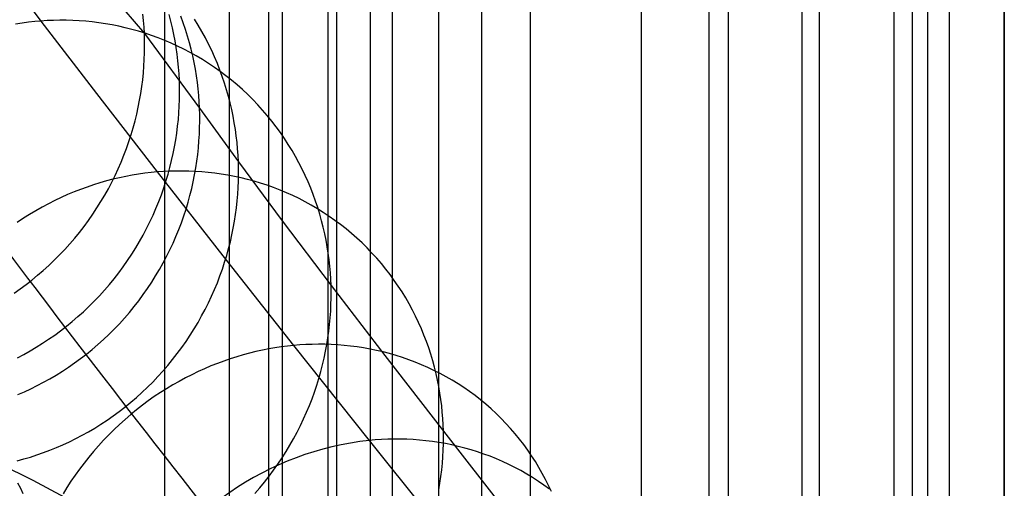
# Model space of a CAD drawing. Extents: x -37 to 483, y -973 to -253.
# Tile 89 of 197: x 317 to 362, y -845 to -824. Entities that reach past the tile are written whole.
import ezdxf

# ---------------------------------------------------------------- set-up
doc = ezdxf.new("R2010")
doc.units = 0
for name, color, linetype in [('LIVELLO_03', 5, 'CONTINUOUS'), ('LIVELLO_04', 96, 'CONTINUOUS'), ('PREDEFINITO', 7, 'CONTINUOUS')]:
    doc.layers.add(name, color=color, linetype=linetype)

msp = doc.modelspace()

# ---------------------------------------------------------------- linework, layer by layer
at = {"layer": 'LIVELLO_03'}
for p, q in [((315.892, -820.698, 487.635), (318.176, -823.719, 475.607)), ((319.654, -820.551, 557.832), (322.848, -824.281, 533.695)), ((322.811, -823.698, 533.639), (322.782, -823.403, 533.61)), ((324.049, -823.722, 521.369), (323.97, -823.422, 521.33)), ((317.323, -823.813, 475.474), (317.035, -823.858, 475.432)), ((317.61, -823.775, 475.518), (317.323, -823.813, 475.474)), ((317.894, -823.744, 475.562), (317.61, -823.775, 475.518)), ((318.176, -823.719, 475.607), (317.894, -823.744, 475.562)), ((318.458, -823.701, 475.654), (318.176, -823.719, 475.607)), ((318.176, -823.719, 475.607), (320.688, -826.998, 463.666)), ((318.743, -823.689, 475.701), (318.458, -823.701, 475.654)), ((319.03, -823.684, 475.75), (318.743, -823.689, 475.701)), ((319.319, -823.685, 475.801), (319.03, -823.684, 475.75)), ((319.611, -823.693, 475.853), (319.319, -823.685, 475.801)), ((319.904, -823.708, 475.906), (319.611, -823.693, 475.853)), ((320.199, -823.731, 475.961), (319.904, -823.708, 475.906)), ((320.495, -823.76, 476.017), (320.199, -823.731, 475.961)), ((320.792, -823.797, 476.075), (320.495, -823.76, 476.017)), ((321.09, -823.841, 476.134), (320.792, -823.797, 476.075)), ((321.389, -823.893, 476.194), (321.09, -823.841, 476.134)), ((321.688, -823.953, 476.256), (321.389, -823.893, 476.194)), ((322.833, -823.99, 533.667), (322.811, -823.698, 533.639)), ((324.12, -824.022, 521.407), (324.049, -823.722, 521.369)), ((324.602, -823.801, 514.391), (324.493, -823.503, 514.345)), ((324.703, -824.099, 514.436), (324.602, -823.801, 514.391)), ((325.283, -823.913, 502.111), (325.112, -823.637, 502.052)), ((321.987, -824.021, 476.319), (321.688, -823.953, 476.256)), ((322.285, -824.096, 476.383), (321.987, -824.021, 476.319)), ((322.584, -824.18, 476.449), (322.285, -824.096, 476.383)), ((322.881, -824.271, 476.515), (322.584, -824.18, 476.449)), ((322.848, -824.281, 533.695), (322.833, -823.99, 533.667)), ((322.848, -824.281, 533.695), (325.338, -827.657, 514.901)), ((322.857, -824.572, 533.721), (322.848, -824.281, 533.695)), ((323.177, -824.371, 476.583), (322.881, -824.271, 476.515)), ((324.183, -824.322, 521.445), (324.12, -824.022, 521.407)), ((324.239, -824.621, 521.481), (324.183, -824.322, 521.445)), ((324.797, -824.398, 514.48), (324.703, -824.099, 514.436)), ((325.445, -824.194, 502.17), (325.283, -823.913, 502.111)), ((325.601, -824.477, 502.227), (325.445, -824.194, 502.17)), ((322.86, -824.865, 533.747), (322.857, -824.572, 533.721)), ((323.472, -824.479, 476.652), (323.177, -824.371, 476.583)), ((323.765, -824.595, 476.721), (323.472, -824.479, 476.652)), ((324.056, -824.719, 476.792), (323.765, -824.595, 476.721)), ((324.345, -824.851, 476.864), (324.056, -824.719, 476.792)), ((324.288, -824.919, 521.516), (324.239, -824.621, 521.481)), ((324.883, -824.698, 514.524), (324.797, -824.398, 514.48)), ((324.961, -824.997, 514.566), (324.883, -824.698, 514.524)), ((325.748, -824.763, 502.284), (325.601, -824.477, 502.227)), ((325.887, -825.052, 502.34), (325.748, -824.763, 502.284)), ((322.845, -825.461, 533.797), (322.856, -825.162, 533.772)), ((322.856, -825.162, 533.772), (322.86, -824.865, 533.747)), ((324.33, -825.216, 521.551), (324.288, -824.919, 521.516)), ((324.365, -825.511, 521.584), (324.33, -825.216, 521.551)), ((324.631, -824.991, 476.936), (324.345, -824.851, 476.864)), ((324.914, -825.139, 477.01), (324.631, -824.991, 476.936)), ((325.194, -825.295, 477.084), (324.914, -825.139, 477.01)), ((325.031, -825.297, 514.607), (324.961, -824.997, 514.566)), ((326.019, -825.343, 502.395), (325.887, -825.052, 502.34)), ((322.828, -825.762, 533.822), (322.845, -825.461, 533.797)), ((324.393, -825.805, 521.617), (324.365, -825.511, 521.584)), ((325.095, -825.596, 514.648), (325.031, -825.297, 514.607)), ((325.15, -825.894, 514.687), (325.095, -825.596, 514.648)), ((325.47, -825.459, 477.158), (325.194, -825.295, 477.084)), ((325.742, -825.631, 477.233), (325.47, -825.459, 477.158)), ((326.01, -825.811, 477.309), (325.742, -825.631, 477.233)), ((326.143, -825.636, 502.45), (326.019, -825.343, 502.395)), ((326.259, -825.931, 502.503), (326.143, -825.636, 502.45)), ((322.772, -826.37, 533.868), (322.804, -826.065, 533.845)), ((322.804, -826.065, 533.845), (322.828, -825.762, 533.822)), ((324.415, -826.097, 521.648), (324.393, -825.805, 521.617)), ((324.429, -826.387, 521.679), (324.415, -826.097, 521.648)), ((325.199, -826.192, 514.725), (325.15, -825.894, 514.687)), ((326.274, -825.997, 477.385), (326.01, -825.811, 477.309)), ((326.367, -826.227, 502.556), (326.259, -825.931, 502.503)), ((326.532, -826.192, 477.462), (326.274, -825.997, 477.385)), ((322.733, -826.677, 533.89), (322.772, -826.37, 533.868)), ((324.438, -826.677, 521.709), (324.429, -826.387, 521.679)), ((325.24, -826.488, 514.762), (325.199, -826.192, 514.725)), ((325.275, -826.783, 514.799), (325.24, -826.488, 514.762)), ((326.467, -826.524, 502.607), (326.367, -826.227, 502.556)), ((326.56, -826.822, 502.658), (326.467, -826.524, 502.607)), ((326.786, -826.393, 477.538), (326.532, -826.192, 477.462)), ((327.034, -826.601, 477.615), (326.786, -826.393, 477.538)), ((320.688, -826.998, 463.666), (323.429, -830.533, 451.811)), ((322.634, -827.295, 533.932), (322.687, -826.985, 533.912)), ((322.687, -826.985, 533.912), (322.733, -826.677, 533.89)), ((324.436, -827.266, 521.767), (324.44, -826.97, 521.738)), ((324.44, -826.97, 521.738), (324.438, -826.677, 521.709)), ((325.303, -827.076, 514.834), (325.275, -826.783, 514.799)), ((326.645, -827.12, 502.707), (326.56, -826.822, 502.658)), ((327.277, -826.816, 477.692), (327.034, -826.601, 477.615)), ((327.514, -827.038, 477.769), (327.277, -826.816, 477.692)), ((322.573, -827.605, 533.952), (322.634, -827.295, 533.932)), ((324.425, -827.565, 521.795), (324.436, -827.266, 521.767)), ((325.324, -827.368, 514.868), (325.303, -827.076, 514.834)), ((325.338, -827.657, 514.901), (325.324, -827.368, 514.868)), ((326.722, -827.418, 502.756), (326.645, -827.12, 502.707)), ((326.792, -827.716, 502.803), (326.722, -827.418, 502.756)), ((327.745, -827.266, 477.847), (327.514, -827.038, 477.769)), ((327.969, -827.5, 477.924), (327.745, -827.266, 477.847)), ((322.504, -827.916, 533.971), (322.573, -827.605, 533.952)), ((324.382, -828.168, 521.85), (324.407, -827.865, 521.823)), ((324.407, -827.865, 521.823), (324.425, -827.565, 521.795)), ((325.338, -827.657, 514.901), (327.092, -830.067, 503.141)), ((325.346, -827.947, 514.933), (325.338, -827.657, 514.901)), ((326.854, -828.014, 502.849), (326.792, -827.716, 502.803)), ((328.187, -827.74, 478), (327.969, -827.5, 477.924)), ((328.398, -827.985, 478.077), (328.187, -827.74, 478)), ((322.342, -828.538, 534.006), (322.427, -828.227, 533.989)), ((322.427, -828.227, 533.989), (322.504, -827.916, 533.971)), ((324.35, -828.472, 521.876), (324.382, -828.168, 521.85)), ((325.344, -828.535, 514.997), (325.348, -828.24, 514.965)), ((325.348, -828.24, 514.965), (325.346, -827.947, 514.933)), ((326.909, -828.311, 502.895), (326.854, -828.014, 502.849)), ((326.956, -828.608, 502.939), (326.909, -828.311, 502.895)), ((328.603, -828.236, 478.153), (328.398, -827.985, 478.077)), ((328.8, -828.492, 478.229), (328.603, -828.236, 478.153)), ((322.25, -828.848, 534.022), (322.342, -828.538, 534.006)), ((324.265, -829.086, 521.927), (324.311, -828.779, 521.902)), ((324.311, -828.779, 521.902), (324.35, -828.472, 521.876)), ((325.332, -828.833, 515.027), (325.344, -828.535, 514.997)), ((326.997, -828.903, 502.981), (326.956, -828.608, 502.939)), ((328.99, -828.753, 478.304), (328.8, -828.492, 478.229)), ((329.173, -829.018, 478.379), (328.99, -828.753, 478.304)), ((322.041, -829.468, 534.051), (322.149, -829.159, 534.037)), ((322.149, -829.159, 534.037), (322.25, -828.848, 534.022)), ((324.211, -829.395, 521.951), (324.265, -829.086, 521.927)), ((325.289, -829.435, 515.087), (325.314, -829.133, 515.057)), ((325.314, -829.133, 515.057), (325.332, -828.833, 515.027)), ((327.031, -829.197, 503.023), (326.997, -828.903, 502.981)), ((327.058, -829.489, 503.064), (327.031, -829.197, 503.023)), ((329.349, -829.287, 478.453), (329.173, -829.018, 478.379)), ((321.924, -829.776, 534.064), (322.041, -829.468, 534.051)), ((324.149, -829.704, 521.974), (324.211, -829.395, 521.951)), ((325.257, -829.74, 515.116), (325.289, -829.435, 515.087)), ((327.078, -829.779, 503.103), (327.058, -829.489, 503.064)), ((329.517, -829.56, 478.527), (329.349, -829.287, 478.453)), ((329.677, -829.837, 478.599), (329.517, -829.56, 478.527)), ((321.667, -830.387, 534.086), (321.8, -830.082, 534.076)), ((321.8, -830.082, 534.076), (321.924, -829.776, 534.064)), ((324.002, -830.325, 522.018), (324.08, -830.015, 521.996)), ((324.08, -830.015, 521.996), (324.149, -829.704, 521.974)), ((325.171, -830.352, 515.171), (325.217, -830.045, 515.144)), ((325.217, -830.045, 515.144), (325.257, -829.74, 515.116)), ((327.092, -830.067, 503.141), (327.078, -829.779, 503.103)), ((327.092, -830.067, 503.141), (329.073, -832.732, 491.448)), ((327.099, -830.356, 503.179), (327.092, -830.067, 503.141)), ((329.829, -830.117, 478.671), (329.677, -829.837, 478.599)), ((329.974, -830.399, 478.742), (329.829, -830.117, 478.671)), ((321.527, -830.689, 534.096), (321.667, -830.387, 534.086)), ((323.149, -830.559, 451.759), (322.866, -830.593, 451.707)), ((323.429, -830.533, 451.811), (323.149, -830.559, 451.759)), ((323.709, -830.512, 451.865), (323.429, -830.533, 451.811)), ((323.429, -830.533, 451.811), (326.397, -834.322, 440.046)), ((323.992, -830.498, 451.921), (323.709, -830.512, 451.865)), ((323.917, -830.635, 522.038), (324.002, -830.325, 522.018)), ((324.278, -830.49, 451.978), (323.992, -830.498, 451.921)), ((324.565, -830.489, 452.037), (324.278, -830.49, 451.978)), ((324.854, -830.494, 452.098), (324.565, -830.489, 452.037)), ((325.145, -830.507, 452.161), (324.854, -830.494, 452.098)), ((325.116, -830.661, 515.197), (325.171, -830.352, 515.171)), ((325.438, -830.526, 452.225), (325.145, -830.507, 452.161)), ((325.732, -830.552, 452.291), (325.438, -830.526, 452.225)), ((326.027, -830.586, 452.359), (325.732, -830.552, 452.291)), ((327.1, -830.648, 503.215), (327.099, -830.356, 503.179)), ((330.111, -830.685, 478.812), (329.974, -830.399, 478.742)), ((320.844, -831.022, 451.375), (320.551, -831.113, 451.332)), ((321.136, -830.939, 451.418), (320.844, -831.022, 451.375)), ((321.428, -830.863, 451.464), (321.136, -830.939, 451.418)), ((321.222, -831.286, 534.111), (321.378, -830.989, 534.104)), ((321.378, -830.989, 534.104), (321.527, -830.689, 534.096)), ((321.718, -830.795, 451.51), (321.428, -830.863, 451.464)), ((322.008, -830.734, 451.558), (321.718, -830.795, 451.51)), ((322.296, -830.68, 451.606), (322.008, -830.734, 451.558)), ((322.582, -830.633, 451.656), (322.296, -830.68, 451.606)), ((322.866, -830.593, 451.707), (322.582, -830.633, 451.656)), ((323.724, -831.255, 522.076), (323.824, -830.946, 522.058)), ((323.824, -830.946, 522.058), (323.917, -830.635, 522.038)), ((324.984, -831.279, 515.247), (325.054, -830.97, 515.223)), ((325.054, -830.97, 515.223), (325.116, -830.661, 515.197)), ((326.322, -830.628, 452.428), (326.027, -830.586, 452.359)), ((326.619, -830.676, 452.499), (326.322, -830.628, 452.428)), ((326.915, -830.733, 452.572), (326.619, -830.676, 452.499)), ((327.212, -830.797, 452.646), (326.915, -830.733, 452.572)), ((327.083, -831.239, 503.287), (327.095, -830.942, 503.252)), ((327.095, -830.942, 503.252), (327.1, -830.648, 503.215)), ((327.508, -830.869, 452.722), (327.212, -830.797, 452.646)), ((327.803, -830.95, 452.799), (327.508, -830.869, 452.722)), ((328.098, -831.038, 452.877), (327.803, -830.95, 452.799)), ((330.24, -830.973, 478.881), (330.111, -830.685, 478.812)), ((330.362, -831.262, 478.95), (330.24, -830.973, 478.881)), ((319.673, -831.431, 451.214), (319.382, -831.553, 451.178)), ((319.966, -831.317, 451.252), (319.673, -831.431, 451.214)), ((320.258, -831.211, 451.291), (319.966, -831.317, 451.252)), ((320.551, -831.113, 451.332), (320.258, -831.211, 451.291)), ((321.058, -831.58, 534.117), (321.222, -831.286, 534.111)), ((323.615, -831.564, 522.094), (323.724, -831.255, 522.076)), ((324.907, -831.589, 515.271), (324.984, -831.279, 515.247)), ((327.064, -831.538, 503.322), (327.083, -831.239, 503.287)), ((328.392, -831.134, 452.957), (328.098, -831.038, 452.877)), ((328.684, -831.238, 453.038), (328.392, -831.134, 452.957)), ((328.974, -831.35, 453.121), (328.684, -831.238, 453.038)), ((329.262, -831.47, 453.204), (328.974, -831.35, 453.121)), ((329.548, -831.599, 453.289), (329.262, -831.47, 453.204)), ((330.475, -831.554, 479.016), (330.362, -831.262, 478.95)), ((318.801, -831.82, 451.112), (318.514, -831.965, 451.081)), ((319.091, -831.682, 451.144), (318.801, -831.82, 451.112)), ((319.382, -831.553, 451.178), (319.091, -831.682, 451.144)), ((320.707, -832.157, 534.125), (320.886, -831.87, 534.122)), ((320.886, -831.87, 534.122), (321.058, -831.58, 534.117)), ((323.373, -832.177, 522.125), (323.498, -831.871, 522.11)), ((323.498, -831.871, 522.11), (323.615, -831.564, 522.094)), ((324.728, -832.209, 515.315), (324.822, -831.899, 515.294)), ((324.822, -831.899, 515.294), (324.907, -831.589, 515.271)), ((327.005, -832.143, 503.39), (327.038, -831.84, 503.356)), ((327.038, -831.84, 503.356), (327.064, -831.538, 503.322)), ((329.831, -831.735, 453.374), (329.548, -831.599, 453.289)), ((330.111, -831.879, 453.461), (329.831, -831.735, 453.374)), ((330.387, -832.031, 453.549), (330.111, -831.879, 453.461)), ((330.581, -831.846, 479.082), (330.475, -831.554, 479.016)), ((330.679, -832.14, 479.147), (330.581, -831.846, 479.082)), ((317.943, -832.278, 451.026), (317.662, -832.446, 451.001)), ((318.227, -832.117, 451.052), (317.943, -832.278, 451.026)), ((318.514, -831.965, 451.081), (318.227, -832.117, 451.052)), ((320.52, -832.439, 534.128), (320.707, -832.157, 534.125)), ((323.24, -832.481, 522.139), (323.373, -832.177, 522.125)), ((324.627, -832.518, 515.336), (324.728, -832.209, 515.315)), ((326.965, -832.448, 503.422), (327.005, -832.143, 503.39)), ((330.66, -832.191, 453.637), (330.387, -832.031, 453.549)), ((330.929, -832.359, 453.726), (330.66, -832.191, 453.637)), ((330.769, -832.435, 479.21), (330.679, -832.14, 479.147)), ((331.194, -832.534, 453.816), (330.929, -832.359, 453.726)), ((317.383, -832.622, 450.978), (317.108, -832.805, 450.958)), ((317.662, -832.446, 451.001), (317.383, -832.622, 450.978)), ((320.125, -832.991, 534.128), (320.326, -832.717, 534.129)), ((320.326, -832.717, 534.129), (320.52, -832.439, 534.128)), ((322.95, -833.082, 522.164), (323.099, -832.783, 522.152)), ((323.099, -832.783, 522.152), (323.24, -832.481, 522.139)), ((324.518, -832.827, 515.355), (324.627, -832.518, 515.336)), ((326.862, -833.061, 503.485), (326.917, -832.754, 503.454)), ((326.917, -832.754, 503.454), (326.965, -832.448, 503.422)), ((329.073, -832.732, 491.448), (331.277, -835.65, 479.82)), ((330.851, -832.73, 479.273), (330.769, -832.435, 479.21)), ((330.926, -833.025, 479.334), (330.851, -832.73, 479.273)), ((331.454, -832.717, 453.906), (331.194, -832.534, 453.816)), ((331.71, -832.907, 453.997), (331.454, -832.717, 453.906)), ((319.917, -833.259, 534.127), (320.125, -832.991, 534.128)), ((322.793, -833.379, 522.174), (322.95, -833.082, 522.164)), ((324.276, -833.439, 515.391), (324.401, -833.134, 515.374)), ((324.401, -833.134, 515.374), (324.518, -832.827, 515.355)), ((326.8, -833.369, 503.515), (326.862, -833.061, 503.485)), ((330.994, -833.32, 479.393), (330.926, -833.025, 479.334)), ((331.96, -833.104, 454.088), (331.71, -832.907, 453.997)), ((332.205, -833.308, 454.179), (331.96, -833.104, 454.088)), ((319.481, -833.78, 534.12), (319.702, -833.522, 534.124)), ((319.702, -833.522, 534.124), (319.917, -833.259, 534.127)), ((322.457, -833.962, 522.191), (322.629, -833.672, 522.183)), ((322.629, -833.672, 522.183), (322.793, -833.379, 522.174)), ((324.142, -833.743, 515.407), (324.276, -833.439, 515.391)), ((326.651, -833.987, 503.571), (326.73, -833.678, 503.544)), ((326.73, -833.678, 503.544), (326.8, -833.369, 503.515)), ((331.054, -833.615, 479.451), (330.994, -833.32, 479.393)), ((331.106, -833.91, 479.508), (331.054, -833.615, 479.451)), ((332.445, -833.519, 454.271), (332.205, -833.308, 454.179)), ((332.678, -833.736, 454.362), (332.445, -833.519, 454.271)), ((319.02, -834.277, 534.108), (319.253, -834.032, 534.114)), ((319.253, -834.032, 534.114), (319.481, -833.78, 534.12)), ((322.277, -834.248, 522.198), (322.457, -833.962, 522.191)), ((323.852, -834.343, 515.435), (324.001, -834.044, 515.421)), ((324.001, -834.044, 515.421), (324.142, -833.743, 515.407)), ((326.566, -834.297, 503.598), (326.651, -833.987, 503.571)), ((331.152, -834.203, 479.564), (331.106, -833.91, 479.508)), ((332.906, -833.96, 454.454), (332.678, -833.736, 454.362)), ((333.127, -834.19, 454.546), (332.906, -833.96, 454.454)), ((318.535, -834.749, 534.091), (318.78, -834.517, 534.1)), ((318.78, -834.517, 534.1), (319.02, -834.277, 534.108)), ((321.895, -834.807, 522.207), (322.09, -834.53, 522.203)), ((322.09, -834.53, 522.203), (322.277, -834.248, 522.198)), ((323.695, -834.639, 515.447), (323.852, -834.343, 515.435)), ((326.397, -834.322, 440.046), (329.587, -838.36, 428.387)), ((326.472, -834.605, 503.624), (326.566, -834.297, 503.598)), ((331.191, -834.496, 479.618), (331.152, -834.203, 479.564)), ((331.222, -834.787, 479.671), (331.191, -834.496, 479.618)), ((333.342, -834.426, 454.637), (333.127, -834.19, 454.546)), ((333.55, -834.667, 454.728), (333.342, -834.426, 454.637)), ((318.028, -835.195, 534.069), (318.284, -834.975, 534.08)), ((318.284, -834.975, 534.08), (318.535, -834.749, 534.091)), ((321.694, -835.08, 522.21), (321.895, -834.807, 522.207)), ((323.358, -835.222, 515.467), (323.531, -834.933, 515.458)), ((323.531, -834.933, 515.458), (323.695, -834.639, 515.447)), ((326.26, -835.221, 503.671), (326.37, -834.914, 503.648)), ((326.37, -834.914, 503.648), (326.472, -834.605, 503.624)), ((331.247, -835.076, 479.722), (331.222, -834.787, 479.671)), ((333.751, -834.913, 454.819), (333.55, -834.667, 454.728)), ((333.945, -835.165, 454.909), (333.751, -834.913, 454.819)), ((317.503, -835.611, 534.042), (317.768, -835.407, 534.056)), ((317.768, -835.407, 534.056), (318.028, -835.195, 534.069)), ((321.27, -835.611, 522.211), (321.485, -835.348, 522.211)), ((321.485, -835.348, 522.211), (321.694, -835.08, 522.21)), ((323.178, -835.508, 515.475), (323.358, -835.222, 515.467)), ((326.143, -835.528, 503.693), (326.26, -835.221, 503.671)), ((331.266, -835.364, 479.772), (331.247, -835.076, 479.722)), ((331.277, -835.65, 479.82), (331.266, -835.364, 479.772)), ((334.132, -835.422, 454.999), (333.945, -835.165, 454.909)), ((334.312, -835.682, 455.088), (334.132, -835.422, 454.999)), ((316.961, -835.998, 534.01), (317.234, -835.809, 534.027)), ((317.234, -835.809, 534.027), (317.503, -835.611, 534.042)), ((320.821, -836.119, 522.207), (321.049, -835.868, 522.21)), ((321.049, -835.868, 522.21), (321.27, -835.611, 522.211)), ((322.797, -836.067, 515.487), (322.991, -835.79, 515.482)), ((322.991, -835.79, 515.482), (323.178, -835.508, 515.475)), ((325.883, -836.136, 503.732), (326.017, -835.833, 503.713)), ((326.017, -835.833, 503.713), (326.143, -835.528, 503.693)), ((331.277, -835.65, 479.82), (333.704, -838.817, 468.276)), ((331.283, -835.936, 479.867), (331.277, -835.65, 479.82)), ((334.484, -835.947, 455.177), (334.312, -835.682, 455.088)), ((320.586, -836.364, 522.203), (320.821, -836.119, 522.207)), ((322.386, -836.607, 515.494), (322.595, -836.34, 515.491)), ((322.595, -836.34, 515.491), (322.797, -836.067, 515.487)), ((325.742, -836.436, 503.75), (325.883, -836.136, 503.732)), ((331.275, -836.517, 479.96), (331.282, -836.226, 479.914)), ((331.282, -836.226, 479.914), (331.283, -835.936, 479.867)), ((334.649, -836.216, 455.264), (334.484, -835.947, 455.177)), ((334.806, -836.489, 455.351), (334.649, -836.216, 455.264)), ((320.101, -836.836, 522.192), (320.346, -836.603, 522.198)), ((320.346, -836.603, 522.198), (320.586, -836.364, 522.203)), ((322.171, -836.87, 515.495), (322.386, -836.607, 515.494)), ((325.435, -837.031, 503.781), (325.592, -836.735, 503.766)), ((325.592, -836.735, 503.766), (325.742, -836.436, 503.75)), ((331.261, -836.812, 480.006), (331.275, -836.517, 479.96)), ((334.955, -836.765, 455.437), (334.806, -836.489, 455.351)), ((335.097, -837.043, 455.522), (334.955, -836.765, 455.437)), ((319.594, -837.28, 522.174), (319.85, -837.061, 522.184)), ((319.85, -837.061, 522.184), (320.101, -836.836, 522.192)), ((321.721, -837.378, 515.493), (321.949, -837.127, 515.494)), ((321.949, -837.127, 515.494), (322.171, -836.87, 515.495)), ((325.27, -837.323, 503.795), (325.435, -837.031, 503.781)), ((331.213, -837.408, 480.094), (331.241, -837.109, 480.05)), ((331.241, -837.109, 480.05), (331.261, -836.812, 480.006)), ((335.23, -837.325, 455.606), (335.097, -837.043, 455.522)), ((319.068, -837.696, 522.152), (319.333, -837.492, 522.164)), ((319.333, -837.492, 522.164), (319.594, -837.28, 522.174)), ((321.247, -837.862, 515.485), (321.487, -837.623, 515.489)), ((321.487, -837.623, 515.489), (321.721, -837.378, 515.493)), ((324.917, -837.898, 503.817), (325.097, -837.612, 503.806)), ((325.097, -837.612, 503.806), (325.27, -837.323, 503.795)), ((331.179, -837.709, 480.137), (331.213, -837.408, 480.094)), ((335.357, -837.609, 455.688), (335.23, -837.325, 455.606)), ((335.475, -837.894, 455.77), (335.357, -837.609, 455.688)), ((318.249, -838.264, 522.109), (318.525, -838.083, 522.125)), ((318.525, -838.083, 522.125), (318.799, -837.893, 522.139)), ((318.799, -837.893, 522.139), (319.068, -837.696, 522.152)), ((320.75, -838.32, 515.471), (321.001, -838.094, 515.479)), ((321.001, -838.094, 515.479), (321.247, -837.862, 515.485)), ((324.729, -838.179, 503.825), (324.917, -837.898, 503.817)), ((331.088, -838.315, 480.219), (331.137, -838.011, 480.178)), ((331.137, -838.011, 480.178), (331.179, -837.709, 480.137)), ((335.585, -838.182, 455.85), (335.475, -837.894, 455.77)), ((317.685, -838.605, 522.075), (317.968, -838.438, 522.093)), ((317.968, -838.438, 522.093), (318.249, -838.264, 522.109)), ((320.233, -838.75, 515.452), (320.494, -838.538, 515.462)), ((320.494, -838.538, 515.462), (320.75, -838.32, 515.471)), ((324.333, -838.728, 503.838), (324.535, -838.456, 503.833)), ((324.535, -838.456, 503.833), (324.729, -838.179, 503.825)), ((328.175, -838.574, 428.098), (327.887, -838.637, 428.044)), ((328.461, -838.517, 428.153), (328.175, -838.574, 428.098)), ((328.745, -838.468, 428.21), (328.461, -838.517, 428.153)), ((329.028, -838.425, 428.268), (328.745, -838.468, 428.21)), ((329.308, -838.39, 428.327), (329.028, -838.425, 428.268)), ((329.587, -838.36, 428.387), (329.308, -838.39, 428.327)), ((329.865, -838.337, 428.448), (329.587, -838.36, 428.387)), ((329.587, -838.36, 428.387), (332.999, -842.648, 416.835)), ((330.146, -838.32, 428.512), (329.865, -838.337, 428.448)), ((330.429, -838.31, 428.577), (330.146, -838.32, 428.512)), ((330.714, -838.306, 428.645), (330.429, -838.31, 428.577)), ((331.001, -838.308, 428.714), (330.714, -838.306, 428.645)), ((331.289, -838.317, 428.786), (331.001, -838.308, 428.714)), ((331.031, -838.621, 480.259), (331.088, -838.315, 480.219)), ((331.58, -838.333, 428.86), (331.289, -838.317, 428.786)), ((331.871, -838.357, 428.935), (331.58, -838.333, 428.86)), ((332.163, -838.387, 429.013), (331.871, -838.357, 428.935)), ((332.456, -838.425, 429.092), (332.163, -838.387, 429.013)), ((332.749, -838.47, 429.174), (332.456, -838.425, 429.092)), ((333.043, -838.523, 429.257), (332.749, -838.47, 429.174)), ((333.337, -838.584, 429.342), (333.043, -838.523, 429.257)), ((333.63, -838.652, 429.429), (333.337, -838.584, 429.342)), ((335.688, -838.471, 455.929), (335.585, -838.182, 455.85)), ((335.783, -838.761, 456.006), (335.688, -838.471, 455.929)), ((317.112, -838.913, 522.036), (317.4, -838.763, 522.056)), ((317.4, -838.763, 522.056), (317.685, -838.605, 522.075)), ((319.699, -839.151, 515.428), (319.968, -838.954, 515.441)), ((319.968, -838.954, 515.441), (320.233, -838.75, 515.452)), ((323.909, -839.258, 503.845), (324.124, -838.996, 503.842)), ((324.124, -838.996, 503.842), (324.333, -838.728, 503.838)), ((326.727, -838.963, 427.842), (326.435, -839.064, 427.796)), ((327.018, -838.871, 427.89), (326.727, -838.963, 427.842)), ((327.308, -838.785, 427.94), (327.018, -838.871, 427.89)), ((327.598, -838.707, 427.991), (327.308, -838.785, 427.94)), ((327.887, -838.637, 428.044), (327.598, -838.707, 427.991)), ((330.895, -839.234, 480.335), (330.967, -838.927, 480.297)), ((330.967, -838.927, 480.297), (331.031, -838.621, 480.259)), ((333.922, -838.728, 429.517), (333.63, -838.652, 429.429)), ((333.704, -838.817, 468.276), (336.352, -842.231, 456.816)), ((334.214, -838.812, 429.607), (333.922, -838.728, 429.517)), ((334.504, -838.904, 429.699), (334.214, -838.812, 429.607)), ((334.793, -839.004, 429.792), (334.504, -838.904, 429.699)), ((335.08, -839.112, 429.887), (334.793, -839.004, 429.792)), ((335.87, -839.052, 456.083), (335.783, -838.761, 456.006)), ((319.149, -839.523, 515.398), (319.426, -839.341, 515.414)), ((319.426, -839.341, 515.414), (319.699, -839.151, 515.428)), ((323.687, -839.515, 503.845), (323.909, -839.258, 503.845)), ((325.563, -839.41, 427.669), (325.273, -839.541, 427.63)), ((325.853, -839.287, 427.709), (325.563, -839.41, 427.669)), ((326.144, -839.171, 427.752), (325.853, -839.287, 427.709)), ((326.435, -839.064, 427.796), (326.144, -839.171, 427.752)), ((330.816, -839.541, 480.371), (330.895, -839.234, 480.335)), ((335.365, -839.228, 429.983), (335.08, -839.112, 429.887)), ((335.647, -839.352, 430.081), (335.365, -839.228, 429.983)), ((335.926, -839.484, 430.179), (335.647, -839.352, 430.081)), ((335.95, -839.343, 456.157), (335.87, -839.052, 456.083)), ((336.022, -839.635, 456.23), (335.95, -839.343, 456.157)), ((318.3, -840.021, 515.345), (318.586, -839.863, 515.364)), ((318.586, -839.863, 515.364), (318.869, -839.697, 515.382)), ((318.869, -839.697, 515.382), (319.149, -839.523, 515.398)), ((323.224, -840.011, 503.842), (323.458, -839.766, 503.844)), ((323.458, -839.766, 503.844), (323.687, -839.515, 503.845)), ((324.698, -839.826, 427.56), (324.412, -839.98, 427.528)), ((324.985, -839.68, 427.594), (324.698, -839.826, 427.56)), ((325.273, -839.541, 427.63), (324.985, -839.68, 427.594)), ((330.633, -840.155, 480.438), (330.728, -839.848, 480.405)), ((330.728, -839.848, 480.405), (330.816, -839.541, 480.371)), ((336.203, -839.624, 430.279), (335.926, -839.484, 430.179)), ((336.087, -839.927, 456.302), (336.022, -839.635, 456.23)), ((336.476, -839.772, 430.38), (336.203, -839.624, 430.279)), ((336.745, -839.927, 430.482), (336.476, -839.772, 430.38)), ((317.431, -840.449, 515.281), (317.722, -840.314, 515.303)), ((317.722, -840.314, 515.303), (318.012, -840.172, 515.324)), ((318.012, -840.172, 515.324), (318.3, -840.021, 515.345)), ((322.738, -840.482, 503.832), (322.984, -840.25, 503.838)), ((322.984, -840.25, 503.838), (323.224, -840.011, 503.842)), ((323.849, -840.311, 427.471), (323.571, -840.487, 427.446)), ((324.129, -840.141, 427.498), (323.849, -840.311, 427.471)), ((324.412, -839.98, 427.528), (324.129, -840.141, 427.498)), ((330.53, -840.462, 480.47), (330.633, -840.155, 480.438)), ((336.145, -840.218, 456.372), (336.087, -839.927, 456.302)), ((336.195, -840.509, 456.44), (336.145, -840.218, 456.372)), ((337.011, -840.09, 430.584), (336.745, -839.927, 430.482)), ((337.272, -840.261, 430.688), (337.011, -840.09, 430.584)), ((337.528, -840.439, 430.792), (337.272, -840.261, 430.688)), ((317.137, -840.575, 515.257), (317.431, -840.449, 515.281)), ((322.231, -840.926, 503.816), (322.487, -840.707, 503.825)), ((322.487, -840.707, 503.825), (322.738, -840.482, 503.832)), ((323.296, -840.671, 427.424), (323.024, -840.863, 427.404)), ((323.571, -840.487, 427.446), (323.296, -840.671, 427.424)), ((330.3, -841.073, 480.529), (330.419, -840.768, 480.5)), ((330.419, -840.768, 480.5), (330.53, -840.462, 480.47)), ((336.238, -840.8, 456.507), (336.195, -840.509, 456.44)), ((336.274, -841.089, 456.572), (336.238, -840.8, 456.507)), ((337.78, -840.624, 430.897), (337.528, -840.439, 430.792)), ((338.027, -840.816, 431.002), (337.78, -840.624, 430.897)), ((321.706, -841.342, 503.794), (321.971, -841.138, 503.806)), ((321.971, -841.138, 503.806), (322.231, -840.926, 503.816)), ((322.756, -841.061, 427.387), (322.491, -841.267, 427.372)), ((323.024, -840.863, 427.404), (322.756, -841.061, 427.387)), ((330.173, -841.376, 480.556), (330.3, -841.073, 480.529)), ((336.303, -841.377, 456.636), (336.274, -841.089, 456.572)), ((338.268, -841.016, 431.107), (338.027, -840.816, 431.002)), ((338.504, -841.222, 431.213), (338.268, -841.016, 431.107)), ((338.733, -841.434, 431.319), (338.504, -841.222, 431.213)), ((321.163, -841.729, 503.766), (321.436, -841.54, 503.78)), ((321.436, -841.54, 503.78), (321.706, -841.342, 503.794)), ((322.231, -841.479, 427.36), (321.976, -841.698, 427.351)), ((322.491, -841.267, 427.372), (322.231, -841.479, 427.36)), ((329.896, -841.977, 480.605), (330.039, -841.677, 480.582)), ((330.039, -841.677, 480.582), (330.173, -841.376, 480.556)), ((336.326, -841.663, 456.698), (336.303, -841.377, 456.636)), ((336.342, -841.948, 456.758), (336.326, -841.663, 456.698)), ((338.957, -841.653, 431.425), (338.733, -841.434, 431.319)), ((339.175, -841.878, 431.531), (338.957, -841.653, 431.425)), ((320.324, -842.252, 503.712), (320.607, -842.086, 503.731)), ((320.607, -842.086, 503.731), (320.887, -841.911, 503.749)), ((320.887, -841.911, 503.749), (321.163, -841.729, 503.766)), ((321.725, -841.924, 427.344), (321.479, -842.156, 427.34)), ((321.976, -841.698, 427.351), (321.725, -841.924, 427.344)), ((329.746, -842.274, 480.627), (329.896, -841.977, 480.605)), ((336.352, -842.231, 456.816), (336.342, -841.948, 456.758)), ((339.385, -842.109, 431.636), (339.175, -841.878, 431.531)), ((339.59, -842.345, 431.742), (339.385, -842.109, 431.636)), ((319.462, -842.705, 503.647), (319.751, -842.562, 503.67)), ((319.751, -842.562, 503.67), (320.039, -842.411, 503.692)), ((320.039, -842.411, 503.692), (320.324, -842.252, 503.712)), ((321.238, -842.394, 427.339), (321.003, -842.638, 427.341)), ((321.479, -842.156, 427.34), (321.238, -842.394, 427.339)), ((329.422, -842.86, 480.666), (329.587, -842.568, 480.648)), ((329.587, -842.568, 480.648), (329.746, -842.274, 480.627)), ((336.352, -842.231, 456.816), (339.219, -845.892, 445.443)), ((336.355, -842.515, 456.874), (336.352, -842.231, 456.816)), ((336.352, -842.801, 456.93), (336.355, -842.515, 456.874)), ((339.787, -842.587, 431.847), (339.59, -842.345, 431.742)), ((318.584, -843.085, 503.57), (318.878, -842.966, 503.597)), ((318.878, -842.966, 503.597), (319.17, -842.839, 503.622)), ((319.17, -842.839, 503.622), (319.462, -842.705, 503.647)), ((320.774, -842.888, 427.345), (320.551, -843.143, 427.352)), ((321.003, -842.638, 427.341), (320.774, -842.888, 427.345)), ((329.248, -843.148, 480.683), (329.422, -842.86, 480.666)), ((333.276, -842.624, 416.9), (332.999, -842.648, 416.835)), ((332.999, -842.648, 416.835), (337.052, -847.699, 404.088)), ((333.556, -842.605, 416.968), (333.276, -842.624, 416.9)), ((333.838, -842.593, 417.037), (333.556, -842.605, 416.968)), ((334.122, -842.587, 417.109), (333.838, -842.593, 417.037)), ((334.407, -842.588, 417.183), (334.122, -842.587, 417.109)), ((334.695, -842.596, 417.259), (334.407, -842.588, 417.183)), ((334.983, -842.61, 417.337), (334.695, -842.596, 417.259)), ((335.273, -842.632, 417.418), (334.983, -842.61, 417.337)), ((335.564, -842.66, 417.5), (335.273, -842.632, 417.418)), ((335.855, -842.696, 417.585), (335.564, -842.66, 417.5)), ((336.147, -842.739, 417.671), (335.855, -842.696, 417.585)), ((336.439, -842.79, 417.76), (336.147, -842.739, 417.671)), ((336.343, -843.09, 456.986), (336.352, -842.801, 456.93)), ((336.731, -842.849, 417.85), (336.439, -842.79, 417.76)), ((337.023, -842.915, 417.943), (336.731, -842.849, 417.85)), ((337.313, -842.989, 418.037), (337.023, -842.915, 417.943)), ((337.603, -843.071, 418.133), (337.313, -842.989, 418.037)), ((339.977, -842.834, 431.951), (339.787, -842.587, 431.847)), ((340.161, -843.086, 432.055), (339.977, -842.834, 431.951)), ((317.404, -843.482, 503.452), (317.699, -843.395, 503.483)), ((317.699, -843.395, 503.483), (317.994, -843.3, 503.513)), ((317.994, -843.3, 503.513), (318.289, -843.196, 503.542)), ((318.289, -843.196, 503.542), (318.584, -843.085, 503.57)), ((320.334, -843.403, 427.362), (320.124, -843.668, 427.374)), ((320.551, -843.143, 427.352), (320.334, -843.403, 427.362)), ((328.879, -843.713, 480.71), (329.067, -843.432, 480.697)), ((329.067, -843.432, 480.697), (329.248, -843.148, 480.683)), ((336.304, -843.676, 457.095), (336.327, -843.382, 457.041)), ((336.327, -843.382, 457.041), (336.343, -843.09, 456.986)), ((337.892, -843.161, 418.231), (337.603, -843.071, 418.133)), ((338.179, -843.259, 418.33), (337.892, -843.161, 418.231)), ((338.464, -843.364, 418.431), (338.179, -843.259, 418.33)), ((338.747, -843.478, 418.533), (338.464, -843.364, 418.431)), ((340.336, -843.342, 432.159), (340.161, -843.086, 432.055)), ((340.505, -843.602, 432.261), (340.336, -843.342, 432.159)), ((317.109, -843.562, 503.421), (317.404, -843.482, 503.452)), ((320.124, -843.668, 427.374), (319.92, -843.938, 427.389)), ((328.684, -843.989, 480.721), (328.879, -843.713, 480.71)), ((336.275, -843.973, 457.148), (336.304, -843.676, 457.095)), ((339.027, -843.599, 418.637), (338.747, -843.478, 418.533)), ((339.305, -843.729, 418.742), (339.027, -843.599, 418.637)), ((339.579, -843.866, 418.849), (339.305, -843.729, 418.742)), ((339.85, -844.011, 418.956), (339.579, -843.866, 418.849)), ((340.666, -843.866, 432.363), (340.505, -843.602, 432.261)), ((340.819, -844.134, 432.463), (340.666, -843.866, 432.363)), ((319.723, -844.212, 427.407), (319.533, -844.49, 427.428)), ((319.92, -843.938, 427.389), (319.723, -844.212, 427.407)), ((328.272, -844.527, 480.737), (328.481, -844.261, 480.73)), ((328.481, -844.261, 480.73), (328.684, -843.989, 480.721)), ((336.194, -844.571, 457.251), (336.238, -844.271, 457.2)), ((336.238, -844.271, 457.2), (336.275, -843.973, 457.148)), ((340.117, -844.164, 419.065), (339.85, -844.011, 418.956)), ((340.381, -844.325, 419.174), (340.117, -844.164, 419.065)), ((340.64, -844.493, 419.284), (340.381, -844.325, 419.174)), ((340.965, -844.405, 432.563), (340.819, -844.134, 432.463)), ((319.35, -844.772, 427.451), (319.174, -845.058, 427.477)), ((319.533, -844.49, 427.428), (319.35, -844.772, 427.451)), ((327.834, -845.045, 480.744), (328.056, -844.789, 480.741)), ((328.056, -844.789, 480.741), (328.272, -844.527, 480.737)), ((336.143, -844.872, 457.3), (336.194, -844.571, 457.251)), ((340.894, -844.668, 419.395), (340.64, -844.493, 419.284)), ((341.144, -844.851, 419.507), (340.894, -844.668, 419.395)), ((341.103, -844.679, 432.661), (340.965, -844.405, 432.563)), ((341.233, -844.956, 432.759), (341.103, -844.679, 432.661))]:
    msp.add_line(p, q, dxfattribs=at)
at = {"layer": 'LIVELLO_03', "extrusion": (-0.242548, 0.242636, 0.939307)}
msp.add_arc((368.905, 933.997, 106.311), 13.298, 229.2576, 288.498, dxfattribs=at)
at = {"layer": 'LIVELLO_04'}
for p, q in [((356.694, -299.981, 292.468), (356.694, -918.287, 278.28)), ((359.188, -299.964, 293.09), (359.188, -918.269, 278.902)), ((361.681, -299.946, 293.713), (361.681, -918.252, 279.524)), ((352.548, -911.409, 291.901), (352.548, -306.107, 305.791)), ((357.531, -911.374, 293.158), (357.531, -306.072, 307.048)), ((361.681, -918.252, 279.524), (361.681, -311.39, 293.45)), ((348.359, -904.581, 305.54), (348.359, -312.183, 319.134)), ((353.342, -904.546, 306.798), (353.342, -312.148, 320.392)), ((340.28, -891.212, 333.139), (340.28, -324.028, 346.155)), ((345.304, -891.181, 334.259), (345.304, -323.997, 347.275)), ((333.059, -878.48, 361.001), (333.059, -335.222, 373.467)), ((338.085, -878.449, 362.109), (338.085, -335.191, 374.575)), ((331.148, -875.422, 367.891), (331.148, -337.899, 380.226)), ((336.152, -875.389, 369.079), (336.152, -337.866, 381.414)), ((329.081, -872.422, 374.718), (329.081, -340.522, 386.924)), ((334.049, -872.386, 376.025), (334.049, -340.485, 388.231)), ((326.699, -869.491, 381.228), (326.699, -343.093, 393.308)), ((331.541, -869.445, 382.874), (331.541, -343.047, 394.953)), ((323.771, -866.633, 387.581), (323.771, -345.6, 399.537)), ((328.463, -866.578, 389.55), (328.463, -345.545, 401.507))]:
    msp.add_line(p, q, dxfattribs=at)
at = {"layer": 'PREDEFINITO'}
for p, q in [((349.213, -300.033, 290.602), (349.213, -918.339, 276.413)), ((361.681, -315.211, 293.362), (361.681, -903.455, 279.864)), ((361.681, -898.237, 291.657), (361.681, -319.778, 304.931)), ((358.221, -897.673, 291.244), (358.221, -320.365, 304.492)), ((317.82, -844.461, 408.327), (316.343, -843.718, 410.055)), ((317.125, -844.557, 423.906), (317.248, -844.794, 424.082)), ((317.248, -844.794, 424.082), (317.364, -845.036, 424.254)), ((319.253, -845.215, 406.572), (317.82, -844.461, 408.327))]:
    msp.add_line(p, q, dxfattribs=at)
at = {"layer": 'PREDEFINITO', "extrusion": (0.750606, 0.660337, -0.023351)}
for centre, radius, start, end in [((-1254.372, 607.261, -324.481), 437.788, 339.91646, 347.30579), ((-1272.39, 613.865, -324.481), 456.978, 332.7482, 339.91451)]:
    msp.add_arc(centre, radius, start, end, dxfattribs=at)

doc.saveas('drawing.dxf')
